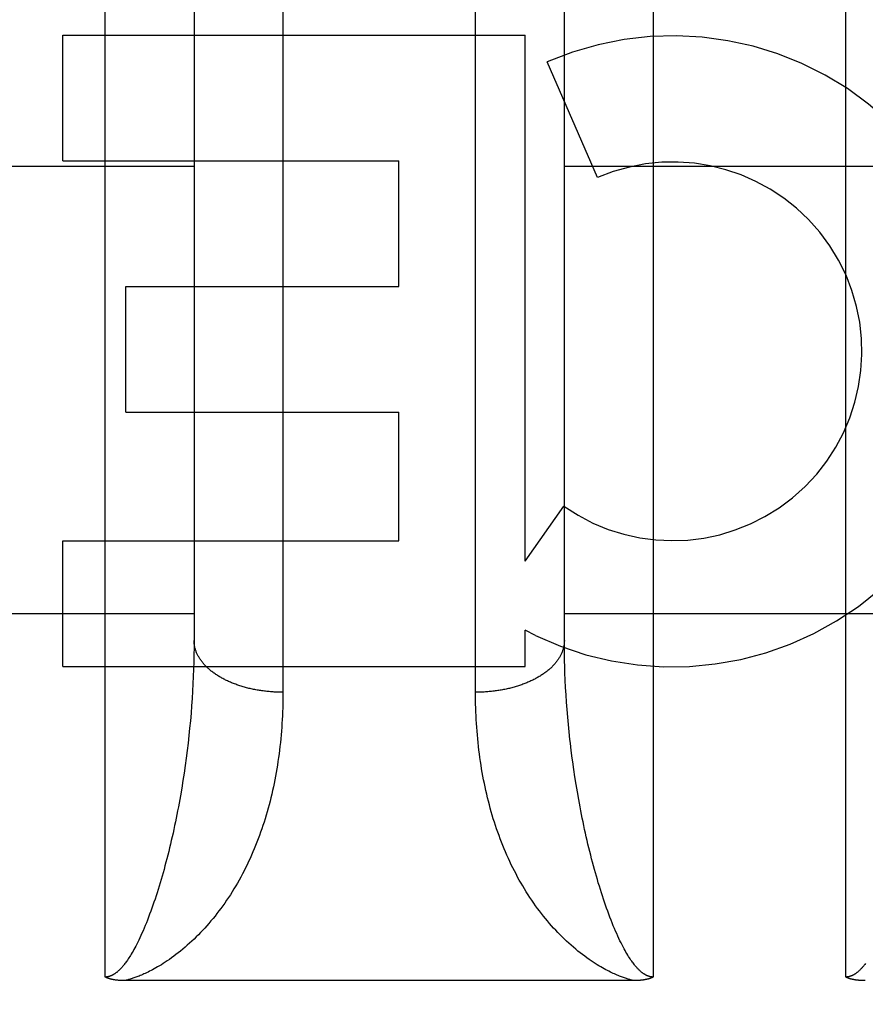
# Model space of a CAD drawing. Header units: inches. Extents: x 0 to 233, y 0 to 151.
# Tile 53 of 85: x 66.506 to 66.792, y 108.637 to 108.97. Entities that reach past the tile are written whole.
import ezdxf

# ---------------------------------------------------------------- set-up
doc = ezdxf.new("R2010")
doc.units = ezdxf.units.IN
doc.header["$LTSCALE"] = 12.8082191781
doc.header["$MEASUREMENT"] = 0
doc.linetypes.add('HIDDEN', pattern=[0.2, 0.1, -0.1])
doc.layers.get('0').update_dxf_attribs({"linetype": 'CONTINUOUS'})
for name, color, linetype in [('02___PRT_ALL_AXES', 7, 'CONTINUOUS'), ('DEFAULT_2', 8, 'HIDDEN'), ('DIMENSIONS', 7, 'CONTINUOUS')]:
    doc.layers.add(name, color=color, linetype=linetype)
doc.styles.get("Standard").update_dxf_attribs({"font": 'arial.ttf'})
doc.dimstyles.new('DIMSTYLE_1', dxfattribs={"dimtxt": 1.0273972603, "dimasz": 1.3698630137, "dimexe": 0.09, "dimexo": 0.07, "dimgap": 0.0375, "dimtad": 0, "dimtih": 1, "dimtoh": 1, "dimzin": 4, "dimdsep": 46, "dimtxsty": 'Standard', "dimblk": '_FILLED', "dimblk1": '_FILLED', "dimblk2": '_FILLED', "dimcen": 0.09, "dimazin": 1, "dimtfac": 1, "dimtofl": 0, "dimtmove": 0, "dimatfit": 3, "dimldrblk": '_FILLED', "dimfxl": 1, "dimtolj": 1, "dimtzin": 4, "dimarcsym": 0})

# ---------------------------------------------------------------- blocks, each defined once
blk = doc.blocks.new('_FILLED')
at = {"color": 0, "linetype": 'ByBlock'}
blk.add_solid([(0, 0), (-1, 0.2), (-1, -0.2)], dxfattribs=at)
blk = doc.blocks.new('*D16')
at = {"layer": 'DIMENSIONS', "color": 2, "linetype": 'Continuous'}
for p, q in [((48.62000739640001, 109.5896634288), (48.62000739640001, 112.5035736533)), ((48.62000739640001, 112.5035736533), (49.8186375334, 112.5035736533)), ((48.48202677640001, 108.4646634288), (49.8528841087, 108.4646634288)), ((48.62000739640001, 108.4646634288), (48.62000739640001, 105.7249374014))]:
    blk.add_line(p, q, dxfattribs=at)
at = {"layer": 'DIMENSIONS', "color": 2, "linetype": 'Continuous', "xscale": 1.3698630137, "yscale": 1.3698630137, "zscale": 1.3698630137}
for p, rotation in [((48.62000739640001, 109.5896634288), 270), ((48.62000739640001, 108.4646634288), 90)]:
    blk.add_blockref('_FILLED', p, dxfattribs=dict(at, rotation=rotation))
at = {"layer": 'DIMENSIONS', "color": 2, "linetype": 'Continuous', "insert": (50.3323361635, 113.0172722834), "char_height": 1.0273972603, "width": 2.7919234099, "attachment_point": 1, "line_spacing_factor": 0.9}
blk.add_mtext('1.13', dxfattribs=at)

msp = doc.modelspace()

# ---------------------------------------------------------------- linework, layer by layer
at = {"layer": '02___PRT_ALL_AXES', "color": 8, "linetype": 'HIDDEN'}
for p, q in [((66.5209265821, 108.9219471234), (66.5209265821, 108.9643851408)), ((66.5209265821, 108.9643851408), (66.6770568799, 108.9643851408)), ((66.6770568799, 108.7867892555), (66.6770568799, 108.9643851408)), ((66.7014390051, 108.9162867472), (66.6845132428, 108.9553943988)), ((66.5209265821, 108.9219471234), (66.6344444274, 108.9219471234)), ((66.6344444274, 108.879509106), (66.6344444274, 108.9219471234)), ((66.5422336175, 108.8370710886), (66.5422336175, 108.879509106)), ((66.5422336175, 108.879509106), (66.6344444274, 108.879509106)), ((66.5422336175, 108.8370710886), (66.6344444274, 108.8370710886)), ((66.6344444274, 108.7936014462), (66.6344444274, 108.8370710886)), ((66.6770568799, 108.7867892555), (66.6900643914, 108.8053450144)), ((66.5209265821, 108.7511634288), (66.5209265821, 108.7936014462)), ((66.5209265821, 108.7936014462), (66.6344444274, 108.7936014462)), ((66.6770568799, 108.7511634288), (66.6770568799, 108.7634424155)), ((66.68056751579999, 108.7616695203), (66.6770568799, 108.7634424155)), ((66.5209265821, 108.7511634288), (66.6770568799, 108.7511634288))]:
    msp.add_line(p, q, dxfattribs=at)
for radius, start, end in [(0.1065278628, 244.2636228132, 113.4027352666), (0.0639146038, 234.8894786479, 113.4026089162)]:
    msp.add_arc((66.726825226, 108.8576299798), radius, start, end, dxfattribs=at)
at = {"layer": 'DEFAULT_2', "color": 8, "linetype": 'HIDDEN'}
for p, q in [((66.5352720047, 108.6463700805), (66.5352720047, 109.4571634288)), ((66.7202720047, 109.4571634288), (66.7202720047, 108.6463700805)), ((66.7852720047, 108.6463700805), (66.7852720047, 109.4571634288)), ((66.5952676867, 109.0876661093), (66.5952720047, 108.7425124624)), ((66.6602771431, 108.7411845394), (66.6602720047, 109.0864009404)), ((66.56526984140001, 109.0672405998), (66.5652720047, 108.7600232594)), ((66.6902720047, 108.7600232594), (66.6902741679, 109.0672405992)), ((66.4402720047, 108.9201634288), (66.5652720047, 108.9201634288)), ((66.6902720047, 108.9201634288), (66.8152720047, 108.9201634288)), ((68.8567720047, 108.8396553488), (36.2527720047, 108.8396553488)), ((66.4402720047, 108.7691634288), (66.5652720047, 108.7691634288)), ((66.6902720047, 108.7691634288), (66.8152720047, 108.7691634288)), ((66.5652720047, 108.7600232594), (66.56526171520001, 108.7576091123)), ((66.6902822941, 108.7576091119), (66.6902720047, 108.7600232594)), ((66.56523082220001, 108.7551830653), (66.5651792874, 108.7527456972)), ((66.56526171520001, 108.7576091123), (66.56523082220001, 108.7551830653)), ((66.6903131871, 108.7551830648), (66.6902822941, 108.7576091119)), ((66.6903647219, 108.7527456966), (66.6903131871, 108.7551830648)), ((66.5651792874, 108.7527456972), (66.5651070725, 108.7502976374)), ((66.5650141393, 108.747839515), (66.5649004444, 108.7453718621)), ((66.5651070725, 108.7502976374), (66.5650141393, 108.747839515)), ((66.6905841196, 108.7466068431), (66.690480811, 108.7490698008)), ((66.5649004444, 108.7453718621), (66.564765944, 108.7428952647)), ((66.69070821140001, 108.7441346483), (66.6905841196, 108.7466068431)), ((66.564765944, 108.7428952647), (66.56461058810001, 108.740410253)), ((66.6908531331, 108.7416537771), (66.69070821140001, 108.7441346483)), ((66.6910189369, 108.7391647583), (66.6908531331, 108.7416537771)), ((66.5644343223, 108.7379173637), (66.5642370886, 108.7354171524)), ((66.56461058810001, 108.740410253), (66.5644343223, 108.7379173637)), ((66.6912056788, 108.7366681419), (66.6910189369, 108.7391647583)), ((66.5642370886, 108.7354171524), (66.5640188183, 108.7329101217)), ((66.6914134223, 108.7341644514), (66.6912056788, 108.7366681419)), ((66.5640188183, 108.7329101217), (66.5637794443, 108.7303968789)), ((66.691642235, 108.7316542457), (66.6914134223, 108.7341644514)), ((66.69189219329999, 108.7291380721), (66.691642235, 108.7316542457)), ((66.5635188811, 108.727877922), (66.5632370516, 108.7253539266)), ((66.5637794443, 108.7303968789), (66.5635188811, 108.727877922)), ((66.6921633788, 108.7266165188), (66.69189219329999, 108.7291380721)), ((66.5632370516, 108.7253539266), (66.5629338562, 108.7228254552)), ((66.5629338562, 108.7228254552), (66.56260920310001, 108.7202932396)), ((66.6929348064, 108.7202932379), (66.6926101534, 108.7228254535)), ((66.56260920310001, 108.7202932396), (66.5622629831, 108.7177579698)), ((66.5618950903, 108.7152204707), (66.56150540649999, 108.7126815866)), ((66.5622629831, 108.7177579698), (66.5618950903, 108.7152204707)), ((66.6938410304, 108.7139511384), (66.6934622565, 108.7164894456)), ((66.56150540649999, 108.7126815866), (66.56109381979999, 108.7101423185)), ((66.6942416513, 108.7114119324), (66.6938410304, 108.7139511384)), ((66.6946642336, 108.7088728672), (66.6942416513, 108.7114119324)), ((66.56109381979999, 108.7101423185), (66.56066021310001, 108.7076037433)), ((66.6951088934, 108.706335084), (66.6946642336, 108.7088728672)), ((66.695575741, 108.7037998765), (66.6951088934, 108.706335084)), ((66.71389335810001, 108.6451609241), (66.54186715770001, 108.6451600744))]:
    msp.add_line(p, q, dxfattribs=at)
for points in [[(66.5952720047, 108.7425124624), (66.5948512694, 108.7425141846), (66.594430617, 108.7425193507), (66.59401013, 108.7425279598), (66.5935898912, 108.7425400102), (66.5931699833, 108.7425554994), (66.59275048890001, 108.7425744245), (66.5923314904, 108.7425967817), (66.5919130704, 108.7426225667), (66.591495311, 108.7426517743), (66.5910782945, 108.7426843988), (66.5906621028, 108.7427204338), (66.590246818, 108.7427598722), (66.5898325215, 108.7428027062), (66.589419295, 108.7428489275), (66.58900721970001, 108.7428985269), (66.5885963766, 108.7429514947), (66.5881868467, 108.7430078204), (66.5877787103, 108.743067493), (66.5873720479, 108.7431305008), (66.5869669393, 108.7431968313), (66.5865634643, 108.7432664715), (66.58616170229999, 108.7433394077), (66.5857617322, 108.7434156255), (66.5853636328, 108.7434951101), (66.5849674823, 108.7435778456), (66.5845733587, 108.7436638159), (66.58418133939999, 108.743753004), (66.5837915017, 108.7438453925), (66.5834039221, 108.7439409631), (66.583018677, 108.744039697), (66.582635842, 108.7441415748), (66.5822554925, 108.7442465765), (66.5818777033, 108.7443546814), (66.5815025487, 108.7444658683), (66.5811301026, 108.7445801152), (66.580760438, 108.7446973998), (66.5803936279, 108.7448176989), (66.5800297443, 108.7449409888), (66.5796688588, 108.7450672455), (66.5793110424, 108.7451964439), (66.5789563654, 108.7453285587), (66.5786048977, 108.7454635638), (66.5782567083, 108.7456014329), (66.5779118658, 108.7457421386), (66.5775704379, 108.7458856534), (66.57723249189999, 108.746031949), (66.5768980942, 108.7461809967), (66.5765673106, 108.7463327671), (66.5762402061, 108.7464872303), (66.5759168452, 108.746644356), (66.5755972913, 108.7468041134), (66.5752816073, 108.7469664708), (66.5749698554, 108.7471313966), (66.5746620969, 108.747298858), (66.5743583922, 108.7474688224), (66.5740588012, 108.7476412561), (66.5737633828, 108.7478161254), (66.573472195, 108.7479933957), (66.5731852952, 108.7481730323), (66.5729027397, 108.7483549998), (66.5726245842, 108.7485392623), (66.5723508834, 108.7487257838), (66.5720816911, 108.7489145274), (66.5718170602, 108.7491054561), (66.5715570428, 108.7492985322), (66.5713016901, 108.7494937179), (66.57105105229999, 108.7496909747), (66.5708051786, 108.7498902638), (66.5705641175, 108.7500915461), (66.5703279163, 108.7502947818), (66.5700966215, 108.7504999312), (66.5698702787, 108.7507069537), (66.5696489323, 108.7509158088), (66.5694326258, 108.7511264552), (66.5692214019, 108.7513388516), (66.569015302, 108.7515529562), (66.5688143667, 108.7517687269), (66.5686186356, 108.7519861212), (66.5684281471, 108.7522050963), (66.5682429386, 108.7524256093), (66.5680630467, 108.7526476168), (66.5678885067, 108.7528710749), (66.5677193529, 108.7530959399), (66.5675556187, 108.7533221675), (66.5673973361, 108.7535497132), (66.5672445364, 108.7537785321), (66.5670972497, 108.7540085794), (66.5669555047, 108.7542398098), (66.5668193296, 108.7544721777), (66.566688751, 108.7547056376), (66.5665637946, 108.7549401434), (66.566444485, 108.755175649), (66.5663308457, 108.7554121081), (66.566222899, 108.7556494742), (66.56612066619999, 108.7558877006), (66.5660241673, 108.7561267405), (66.5659334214, 108.7563665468), (66.5658484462, 108.7566070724), (66.5657692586, 108.7568482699), (66.5656958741, 108.7570900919), (66.5656283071, 108.7573324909), (66.5655665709, 108.7575754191), (66.5655106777, 108.7578188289), (66.5654606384, 108.7580626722), (66.5654164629, 108.7583069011), (66.56537815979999, 108.7585514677), (66.5653457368, 108.7587963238), (66.56531920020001, 108.7590414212), (66.5652985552, 108.7592867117), (66.5652838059, 108.7595321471), (66.56527495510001, 108.7597776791), (66.5652720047, 108.7600232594)], [(66.6902720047, 108.7600232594), (66.6902690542, 108.7597776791), (66.6902602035, 108.7595321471), (66.6902454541, 108.7592867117), (66.6902248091, 108.7590414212), (66.6901982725, 108.7587963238), (66.6901658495, 108.7585514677), (66.6901275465, 108.7583069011), (66.690083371, 108.7580626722), (66.69003333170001, 108.7578188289), (66.6899774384, 108.7575754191), (66.6899157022, 108.7573324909), (66.68984813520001, 108.7570900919), (66.6897747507, 108.7568482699), (66.6896955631, 108.7566070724), (66.6896105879, 108.7563665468), (66.689519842, 108.7561267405), (66.68942334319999, 108.7558877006), (66.6893211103, 108.7556494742), (66.6892131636, 108.7554121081), (66.6890995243, 108.755175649), (66.68898021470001, 108.7549401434), (66.6888552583, 108.7547056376), (66.6887246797, 108.7544721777), (66.6885885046, 108.7542398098), (66.6884467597, 108.7540085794), (66.6882994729, 108.7537785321), (66.6881466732, 108.7535497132), (66.6879883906, 108.7533221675), (66.6878246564, 108.7530959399), (66.68765550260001, 108.7528710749), (66.6874809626, 108.7526476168), (66.6873010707, 108.7524256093), (66.68711586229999, 108.7522050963), (66.68692537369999, 108.7519861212), (66.6867296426, 108.7517687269), (66.6865287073, 108.7515529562), (66.6863226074, 108.7513388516), (66.6861113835, 108.7511264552), (66.6858950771, 108.7509158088), (66.6856737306, 108.7507069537), (66.6854473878, 108.7504999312), (66.68521609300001, 108.7502947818), (66.6849798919, 108.7500915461), (66.6847388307, 108.7498902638), (66.6844929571, 108.7496909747), (66.6842423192, 108.7494937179), (66.6839869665, 108.7492985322), (66.68372694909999, 108.7491054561), (66.6834623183, 108.7489145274), (66.6831931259, 108.7487257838), (66.6829194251, 108.7485392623), (66.6826412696, 108.7483549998), (66.6823587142, 108.7481730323), (66.6820718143, 108.7479933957), (66.6817806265, 108.7478161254), (66.6814852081, 108.7476412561), (66.6811856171, 108.7474688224), (66.6808819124, 108.747298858), (66.6805741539, 108.7471313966), (66.680262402, 108.7469664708), (66.6799467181, 108.7468041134), (66.6796271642, 108.746644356), (66.6793038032, 108.7464872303), (66.6789766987, 108.7463327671), (66.6786459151, 108.7461809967), (66.6783115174, 108.746031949), (66.6779735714, 108.7458856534), (66.6776321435, 108.7457421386), (66.677287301, 108.7456014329), (66.67693911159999, 108.7454635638), (66.6765876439, 108.7453285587), (66.676232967, 108.7451964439), (66.6758751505, 108.7450672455), (66.675514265, 108.7449409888), (66.6751503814, 108.7448176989), (66.6747835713, 108.7446973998), (66.6744139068, 108.7445801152), (66.67404146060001, 108.7444658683), (66.673666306, 108.7443546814), (66.6732885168, 108.7442465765), (66.6729081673, 108.7441415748), (66.6725253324, 108.744039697), (66.6721400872, 108.7439409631), (66.6717525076, 108.7438453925), (66.67136266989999, 108.743753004), (66.6709706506, 108.7436638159), (66.670576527, 108.7435778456), (66.6701803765, 108.7434951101), (66.6697822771, 108.7434156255), (66.66938230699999, 108.7433394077), (66.668980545, 108.7432664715), (66.66857707, 108.7431968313), (66.6681719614, 108.7431305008), (66.667765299, 108.743067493), (66.6673571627, 108.7430078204), (66.6669476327, 108.7429514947), (66.6665367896, 108.7428985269), (66.6661247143, 108.7428489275), (66.6657114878, 108.7428027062), (66.6652971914, 108.7427598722), (66.6648819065, 108.7427204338), (66.6644657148, 108.7426843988), (66.6640486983, 108.7426517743), (66.6636309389, 108.7426225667), (66.6632125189, 108.7425967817), (66.6627935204, 108.7425744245), (66.66237402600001, 108.7425554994), (66.6619541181, 108.7425400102), (66.66153387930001, 108.7425279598), (66.6611133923, 108.7425193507), (66.6606927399, 108.7425141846), (66.6602720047, 108.7425124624)], [(66.690480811, 108.7490698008), (66.6903982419, 108.7515229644), (66.6903647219, 108.7527456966)], [(66.5952720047, 108.7425124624), (66.59526686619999, 108.7411845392), (66.59525142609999, 108.7398596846), (66.5952256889, 108.7385379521), (66.5951896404, 108.7372195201), (66.5951432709, 108.7359045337), (66.59508657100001, 108.7345931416), (66.595019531, 108.7332854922), (66.5949421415, 108.7319817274), (66.5948543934, 108.7306819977), (66.5947562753, 108.7293864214), (66.59464777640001, 108.728095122), (66.5945288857, 108.7268082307), (66.594399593, 108.7255258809), (66.594259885, 108.7242481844), (66.5941097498, 108.7229752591), (66.5939491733, 108.7217072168), (66.5937781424, 108.7204441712), (66.593596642, 108.719186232), (66.5934046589, 108.7179335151), (66.5932021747, 108.7166861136), (66.5929891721, 108.7154441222), (66.59276563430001, 108.7142076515), (66.592531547, 108.7129768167), (66.59228688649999, 108.7117516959), (66.5920316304, 108.7105323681), (66.59176576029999, 108.7093189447), (66.5914892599, 108.7081115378), (66.5912021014, 108.7069102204), (66.590904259, 108.7057150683), (66.5905957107, 108.7045261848), (66.59027643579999, 108.7033436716), (66.5899464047, 108.7021676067), (66.5896055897, 108.7009980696), (66.5892539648, 108.6998351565), (66.588891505, 108.6986789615), (66.58851817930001, 108.6975295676), (66.5881339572, 108.6963870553), (66.5877388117, 108.6952515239), (66.5873327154, 108.6941230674), (66.5869156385, 108.6930017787), (66.586487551, 108.6918877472), (66.5860484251, 108.6907810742), (66.5855982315, 108.6896818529), (66.5851369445, 108.6885901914), (66.5846645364, 108.6875061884), (66.58418098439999, 108.6864299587), (66.5836862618, 108.6853616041), (66.5831803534, 108.6843012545), (66.5826632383, 108.683249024), (66.5821349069, 108.6822050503), (66.581595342, 108.6811694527), (66.5810445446, 108.6801423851), (66.5804824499, 108.6791238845), (66.5799092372, 108.6781144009), (66.5793248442, 108.6771139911), (66.5787299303, 108.6761238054), (66.5781247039, 108.6751443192), (66.5775104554, 108.6741774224), (66.57688851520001, 108.6732251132), (66.576258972, 108.6722871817), (66.57562235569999, 108.6713641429), (66.5749786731, 108.6704557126), (66.574328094, 108.6695618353), (66.5736706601, 108.6686823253), (66.5730064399, 108.6678170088), (66.572335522, 108.6669657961), (66.5716579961, 108.6661285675), (66.57097392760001, 108.6653052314), (66.57028340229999, 108.6644956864), (66.5695864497, 108.6636998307), (66.5688831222, 108.6629175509), (66.5681734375, 108.6621487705), (66.56745739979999, 108.6613933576), (66.5667351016, 108.6606513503), (66.5660066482, 108.659922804), (66.5652720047, 108.6592074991)], [(66.6902720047, 108.6592074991), (66.6895373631, 108.659922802), (66.68880891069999, 108.6606513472), (66.6880866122, 108.6613933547), (66.6873705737, 108.6621487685), (66.68666088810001, 108.6629175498), (66.68595756, 108.6636998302), (66.68526060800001, 108.6644956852), (66.6845700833, 108.6653052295), (66.6838860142, 108.6661285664), (66.6832084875, 108.6669657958), (66.68253756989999, 108.6678170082), (66.68187335, 108.6686823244), (66.6812159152, 108.6695618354), (66.6805653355, 108.6704557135), (66.6799216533, 108.6713641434), (66.6792850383, 108.6722871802), (66.6786554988, 108.673225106), (66.6780335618, 108.6741774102), (66.6774193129, 108.6751443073), (66.6768140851, 108.6761237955), (66.6762191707, 108.6771139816), (66.6756347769, 108.6781143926), (66.6750615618, 108.6791238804), (66.6744994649, 108.6801423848), (66.67394866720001, 108.6811694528), (66.6734091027, 108.6822050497), (66.6728807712, 108.6832490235), (66.6723636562, 108.6843012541), (66.6718577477, 108.6853616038), (66.671363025, 108.6864299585), (66.670879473, 108.6875061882), (66.6704070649, 108.6885901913), (66.6699457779, 108.6896818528), (66.6694955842, 108.6907810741), (66.6690564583, 108.6918877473), (66.6686283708, 108.6930017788), (66.6682112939, 108.6941230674), (66.6678051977, 108.6952515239), (66.6674100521, 108.6963870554), (66.6670258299, 108.6975295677), (66.6666525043, 108.6986789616), (66.6662900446, 108.6998351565), (66.6659384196, 108.7009980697), (66.6655976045, 108.7021676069), (66.6652675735, 108.7033436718), (66.6649482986, 108.7045261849), (66.6646397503, 108.7057150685), (66.6643419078, 108.7069102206), (66.6640547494, 108.708111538), (66.66377824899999, 108.7093189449), (66.66351237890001, 108.7105323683), (66.6632571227, 108.7117516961), (66.6630124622, 108.712976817), (66.662778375, 108.7142076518), (66.6625548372, 108.7154441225), (66.6623418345, 108.7166861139), (66.6621393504, 108.7179335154), (66.6619473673, 108.7191862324), (66.6617658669, 108.7204441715), (66.661594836, 108.7217072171), (66.6614342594, 108.7229752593), (66.6612841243, 108.7242481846), (66.6611444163, 108.7255258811), (66.6610151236, 108.7268082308), (66.6608962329, 108.7280951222), (66.6607877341, 108.7293864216), (66.6606896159, 108.7306819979), (66.6606018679, 108.7319817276), (66.6605244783, 108.7332854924), (66.6604574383, 108.7345931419), (66.6604007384, 108.7359045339), (66.66035436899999, 108.7372195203), (66.6603183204, 108.7385379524), (66.6602925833, 108.7398596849), (66.6602771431, 108.7411845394)], [(66.6926101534, 108.7228254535), (66.6923069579, 108.7253539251), (66.6921633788, 108.7266165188)], [(66.6934622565, 108.7164894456), (66.693105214, 108.7190259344), (66.6929348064, 108.7202932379)], [(66.56066021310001, 108.7076037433), (66.5602044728, 108.7050670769), (66.55996826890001, 108.7037998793), (66.55972649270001, 108.7025336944), (66.5594791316, 108.7012687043), (66.5592261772, 108.7000051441), (66.55896762, 108.6987432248), (66.55870345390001, 108.6974832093), (66.55843367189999, 108.6962253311), (66.5581582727, 108.6949698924), (66.55787722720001, 108.6937170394), (66.557590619, 108.6924674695), (66.5572984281, 108.6912213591), (66.5570009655, 108.6899803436), (66.5566983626, 108.6887451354), (66.556391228, 108.6875184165), (66.55608026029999, 108.6863029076), (66.5557654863, 108.6850986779), (66.5554471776, 108.6839066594), (66.5551253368, 108.6827268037), (66.5548000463, 108.6815593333), (66.5544713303, 108.6804043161), (66.5541392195, 108.6792618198), (66.5538037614, 108.6781320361), (66.5534649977, 108.6770150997), (66.5531229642, 108.6759111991), (66.5527777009, 108.6748204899), (66.5524292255, 108.6737431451), (66.5520775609, 108.6726792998), (66.5517227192, 108.6716291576), (66.5513647, 108.6705928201), (66.5510035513, 108.6695706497), (66.55063928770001, 108.6685631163), (66.5502720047, 108.6675698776)], [(66.7052720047, 108.6675698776), (66.7049047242, 108.6685631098), (66.704540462, 108.6695706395), (66.7041793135, 108.67059281), (66.7038212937, 108.6716291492), (66.7034664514, 108.6726792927), (66.70311478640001, 108.6737431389), (66.70276631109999, 108.6748204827), (66.7024210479, 108.6759111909), (66.7020790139, 108.6770150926), (66.7017402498, 108.6781320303), (66.7014047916, 108.6792618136), (66.7010726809, 108.6804043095), (66.70074396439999, 108.681559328), (66.70041867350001, 108.6827267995), (66.7000968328, 108.6839066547), (66.6997785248, 108.6850986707), (66.6994637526, 108.6863028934), (66.6991527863, 108.687518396), (66.6988456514, 108.6887451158), (66.6985430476, 108.689980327), (66.69824558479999, 108.6912213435), (66.6979533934, 108.6924674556), (66.6976667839, 108.6937170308), (66.6973857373, 108.6949698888), (66.697110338, 108.6962253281), (66.6968405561, 108.6974832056), (66.69657639, 108.6987432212), (66.69631783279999, 108.7000051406), (66.69606487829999, 108.7012687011), (66.6958175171, 108.7025336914), (66.695575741, 108.7037998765)], [(66.5502720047, 108.6675698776), (66.5499001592, 108.6665876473), (66.5495274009, 108.6656269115), (66.549153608, 108.664686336), (66.5487796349, 108.6637682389), (66.5484056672, 108.6628729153), (66.5480336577, 108.6620045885), (66.5476653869, 108.6611668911), (66.5473017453, 108.6603608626), (66.5469440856, 108.6595886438), (66.5465928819, 108.6588500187), (66.54624890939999, 108.6581455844), (66.5459126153, 108.6574749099), (66.5455846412, 108.6568381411), (66.5452651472, 108.6562342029), (66.5449544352, 108.6556625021), (66.54465266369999, 108.6551219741), (66.5443600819, 108.6546119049), (66.5440766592, 108.654130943), (66.5438025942, 108.653678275), (66.5435373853, 108.6532519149), (66.5432806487, 108.6528501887), (66.5430321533, 108.6524717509), (66.5427915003, 108.6521150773), (66.5425587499, 108.6517793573), (66.5423339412, 108.6514638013), (66.54211669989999, 108.6511670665), (66.54190684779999, 108.6508881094), (66.5417037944, 108.6506254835), (66.5415069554, 108.6503777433), (66.5413160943, 108.6501440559), (66.5411307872, 108.6499233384), (66.5409509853, 108.649715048), (66.54077655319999, 108.6495185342), (66.5406073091, 108.6493331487), (66.5404431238, 108.6491582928), (66.5402836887, 108.6489932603), (66.5401287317, 108.6488373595), (66.5399779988, 108.6486900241), (66.5398311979, 108.6485506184), (66.5396881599, 108.6484187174), (66.53954867, 108.648293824), (66.5394125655, 108.6481755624), (66.53927963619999, 108.6480634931), (66.5391498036, 108.647957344), (66.5390229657, 108.6478568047), (66.5388989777, 108.647761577), (66.5387777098, 108.6476713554), (66.5386590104, 108.6475858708), (66.53854264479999, 108.6475047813), (66.5384287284, 108.6474280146), (66.5383172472, 108.6473554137), (66.5382083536, 108.6472869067), (66.5381022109, 108.6472224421), (66.5379987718, 108.6471618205), (66.5378980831, 108.6471049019), (66.5378000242, 108.6470514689), (66.53770451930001, 108.6470013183), (66.5376114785, 108.6469542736), (66.53752079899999, 108.6469101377), (66.53743244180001, 108.6468687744), (66.5373463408, 108.6468300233), (66.5372624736, 108.6467937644), (66.537180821, 108.6467598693), (66.5371013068, 108.6467282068), (66.5370238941, 108.6466986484), (66.536948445, 108.6466710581), (66.536874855, 108.6466452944), (66.5368029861, 108.6466212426), (66.536732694, 108.646598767), (66.5366638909, 108.6465777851), (66.5365964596, 108.6465581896), (66.53653034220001, 108.6465399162), (66.5364654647, 108.646522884), (66.5364017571, 108.6465070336), (66.5363391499, 108.6464922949), (66.5362775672, 108.6464786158), (66.5362169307, 108.6464659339), (66.5361571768, 108.6464542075), (66.536098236, 108.6464433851), (66.5360400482, 108.6464334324), (66.5359825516, 108.6464243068), (66.5359256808, 108.6464159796), (66.5358693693, 108.6464084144), (66.5358135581, 108.6464015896), (66.5357581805, 108.6463954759), (66.5357031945, 108.6463900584), (66.5356485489, 108.6463853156), (66.535594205, 108.6463812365), (66.535540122, 108.6463778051), (66.5354862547, 108.6463750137), (66.5354325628, 108.64637285), (66.5353789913, 108.6463713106), (66.5353254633, 108.6463703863), (66.5352720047, 108.6463700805)], [(66.7202720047, 108.6463700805), (66.7202181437, 108.6463703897), (66.72016414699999, 108.6463713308), (66.7201100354, 108.6463728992), (66.7200557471, 108.6463751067), (66.7200012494, 108.6463779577), (66.7199464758, 108.6463814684), (66.7198913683, 108.6463856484), (66.7198358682, 108.6463905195), (66.7197799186, 108.6463960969), (66.7197234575, 108.6464024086), (66.71966642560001, 108.6464094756), (66.7196087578, 108.646417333), (66.7195503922, 108.6464260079), (66.7194912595, 108.6464355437), (66.7194312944, 108.6464459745), (66.7193704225, 108.6464573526), (66.71930857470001, 108.6464697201), (66.7192456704, 108.6464831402), (66.71918163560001, 108.6464976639), (66.7191163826, 108.6465133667), (66.7190498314, 108.6465303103), (66.71898188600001, 108.646548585), (66.7189124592, 108.6465682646), (66.7188414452, 108.646589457), (66.7187687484, 108.6466122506), (66.71869425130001, 108.646636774), (66.7186178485, 108.6466631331), (66.7185394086, 108.6466914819), (66.7184588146, 108.646721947), (66.7183759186, 108.646754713), (66.71829059, 108.6467899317), (66.7182026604, 108.6468278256), (66.7181119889, 108.646868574), (66.7180183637, 108.646912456), (66.71792153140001, 108.6469597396), (66.7178214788, 108.6470106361), (66.7177179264, 108.6470654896), (66.7176114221, 108.6471241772), (66.7175023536, 108.6471866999), (66.7173909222, 108.6472530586), (66.7172775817, 108.6473231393), (66.71716196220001, 108.6473973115), (66.7170438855, 108.6474758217), (66.7169232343, 108.6475589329), (66.7167998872, 108.6476468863), (66.7166736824, 108.6477400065), (66.7165444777, 108.6478385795), (66.7164120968, 108.6479429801), (66.71627638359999, 108.6480535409), (66.7161371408, 108.6481706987), (66.7159941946, 108.6482948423), (66.7158473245, 108.6484264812), (66.71569633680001, 108.6485660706), (66.7155409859, 108.6487142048), (66.715381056, 108.6488714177), (66.7152162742, 108.6490384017), (66.7150464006, 108.6492157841), (66.7148711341, 108.6494043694), (66.714690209, 108.6496048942), (66.714503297, 108.6498182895), (66.7143101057, 108.6500454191), (66.7141102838, 108.6502873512), (66.7139035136, 108.650545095), (66.7136894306, 108.650819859), (66.7134676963, 108.6511128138), (66.7132379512, 108.6514252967), (66.7129998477, 108.6517586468), (66.7127530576, 108.6521142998), (66.7124972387, 108.6524937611), (66.7122321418, 108.6528984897), (66.711957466, 108.653330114), (66.7116730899, 108.6537900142), (66.7113787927, 108.6542798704), (66.7110746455, 108.6548008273), (66.7107605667, 108.6553544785), (66.7104368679, 108.6559415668), (66.7101036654, 108.656563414), (66.7097615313, 108.6572202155), (66.7094108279, 108.6579128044), (66.70905234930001, 108.6586407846), (66.708686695, 108.6594043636), (66.7083148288, 108.6602025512), (66.7079373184, 108.6610353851), (66.7075559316, 108.6618997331), (66.7071718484, 108.662793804), (66.7067872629, 108.6637127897), (66.7064046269, 108.6646509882), (66.70602407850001, 108.6656078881), (66.705646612, 108.6665803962), (66.7052720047, 108.6675698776)], [(66.5652720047, 108.6592074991), (66.564517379, 108.6584925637), (66.5637568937, 108.6577920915), (66.5629895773, 108.6571049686), (66.5622183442, 108.6564337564), (66.5614446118, 108.6557796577), (66.5606719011, 108.6551451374), (66.5599028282, 108.6545320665), (66.5591415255, 108.653942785), (66.5583930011, 108.6533804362), (66.5576572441, 108.6528438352), (66.5569352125, 108.6523327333), (66.5562290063, 108.6518474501), (66.5555410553, 108.6513886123), (66.5548713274, 108.6509549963), (66.55422041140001, 108.6505459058), (66.55358887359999, 108.6501605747), (66.5529774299, 108.6497983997), (66.55238621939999, 108.649458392), (66.5518159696, 108.6491399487), (66.5512656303, 108.648841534), (66.55073491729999, 108.6485620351), (66.5502222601, 108.6482998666), (66.5497255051, 108.6480531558), (66.5492461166, 108.6478219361), (66.5487854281, 108.6476061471), (66.5483416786, 108.6474043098), (66.5479140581, 108.6472153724), (66.5475010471, 108.6470381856), (66.5471009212, 108.6468714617), (66.5467134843, 108.6467147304), (66.5463379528, 108.6465672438), (66.54597436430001, 108.646428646), (66.5456227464, 108.6462985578), (66.545282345, 108.6461763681), (66.5449526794, 108.6460615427), (66.544632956, 108.6459535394), (66.5443223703, 108.6458517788), (66.5440204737, 108.6457558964), (66.5437266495, 108.6456654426), (66.5434405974, 108.645580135), (66.5431619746, 108.6454996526), (66.5428902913, 108.6454236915), (66.5426248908, 108.6453518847), (66.5423659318, 108.6452841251), (66.5421133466, 108.6452201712), (66.54186715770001, 108.6451600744)], [(66.71367685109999, 108.6451600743), (66.7134306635, 108.6452201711), (66.7131780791, 108.645284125), (66.7129191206, 108.6453518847), (66.7126537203, 108.6454236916), (66.7123820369, 108.6454996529), (66.712103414, 108.6455801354), (66.711817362, 108.6456654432), (66.71152353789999, 108.645755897), (66.7112216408, 108.6458517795), (66.7109110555, 108.64595354), (66.7105913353, 108.646061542), (66.7102616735, 108.6461763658), (66.7099212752, 108.646298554), (66.70956965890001, 108.6464286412), (66.7092060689, 108.6465672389), (66.7088305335, 108.6467147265), (66.7084430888, 108.6468714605), (66.708042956, 108.647038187), (66.70762994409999, 108.6472153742), (66.7072023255, 108.6474043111), (66.7067585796, 108.6476061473), (66.706297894, 108.6478219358), (66.7058185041, 108.648053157), (66.70532174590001, 108.6482998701), (66.7048090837, 108.648562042), (66.7042783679, 108.6488415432), (66.7037280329, 108.6491399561), (66.7031577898, 108.6494583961), (66.7025665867, 108.6497983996), (66.7019551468, 108.6501605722), (66.7013235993, 108.650545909), (66.7006726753, 108.6509550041), (66.7000029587, 108.651388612), (66.699315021, 108.6518474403), (66.69860881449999, 108.6523327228), (66.69788678, 108.6528438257), (66.6971510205, 108.6533804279), (66.6964025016, 108.6539427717), (66.69564123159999, 108.6545320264), (66.6948721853, 108.6551450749), (66.694099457, 108.6557796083), (66.6933256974, 108.6564337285), (66.6925544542, 108.6571049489), (66.6917871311, 108.6577920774), (66.6910266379, 108.6584925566), (66.6902720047, 108.6592074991)], [(66.79190684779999, 108.6508881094), (66.7917037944, 108.6506254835), (66.7915069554, 108.6503777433), (66.7913160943, 108.6501440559), (66.7911307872, 108.6499233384), (66.7909509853, 108.649715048), (66.79077655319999, 108.6495185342), (66.7906073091, 108.6493331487), (66.7904431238, 108.6491582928), (66.7902836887, 108.6489932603), (66.7901287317, 108.6488373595), (66.7899779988, 108.6486900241), (66.7898311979, 108.6485506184), (66.7896881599, 108.6484187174), (66.78954867, 108.648293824), (66.7894125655, 108.6481755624), (66.78927963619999, 108.6480634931), (66.7891498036, 108.647957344), (66.7890229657, 108.6478568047), (66.7888989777, 108.647761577), (66.7887777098, 108.6476713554), (66.7886590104, 108.6475858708), (66.78854264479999, 108.6475047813), (66.7884287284, 108.6474280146), (66.7883172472, 108.6473554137), (66.7882083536, 108.6472869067), (66.7881022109, 108.6472224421), (66.7879987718, 108.6471618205), (66.7878980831, 108.6471049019), (66.7878000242, 108.6470514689), (66.78770451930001, 108.6470013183), (66.7876114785, 108.6469542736), (66.78752079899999, 108.6469101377), (66.78743244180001, 108.6468687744), (66.7873463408, 108.6468300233), (66.7872624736, 108.6467937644), (66.787180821, 108.6467598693), (66.7871013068, 108.6467282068), (66.7870238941, 108.6466986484), (66.786948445, 108.6466710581), (66.786874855, 108.6466452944), (66.7868029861, 108.6466212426), (66.786732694, 108.646598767), (66.7866638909, 108.6465777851), (66.7865964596, 108.6465581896), (66.78653034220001, 108.6465399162), (66.7864654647, 108.646522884), (66.7864017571, 108.6465070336), (66.7863391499, 108.6464922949), (66.7862775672, 108.6464786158), (66.7862169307, 108.6464659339), (66.7861571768, 108.6464542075), (66.786098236, 108.6464433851), (66.7860400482, 108.6464334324), (66.7859825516, 108.6464243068), (66.7859256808, 108.6464159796), (66.7858693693, 108.6464084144), (66.7858135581, 108.6464015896), (66.7857581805, 108.6463954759), (66.7857031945, 108.6463900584), (66.7856485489, 108.6463853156), (66.785594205, 108.6463812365), (66.785540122, 108.6463778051), (66.7854862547, 108.6463750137), (66.7854325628, 108.64637285), (66.7853789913, 108.6463713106), (66.7853254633, 108.6463703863), (66.7852720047, 108.6463700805)], [(66.54186715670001, 108.6451600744), (66.5416507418, 108.6451609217), (66.5414383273, 108.6451633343), (66.5412299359, 108.6451673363), (66.5410255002, 108.6451728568), (66.5408249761, 108.645179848), (66.5406283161, 108.6451882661), (66.5404355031, 108.6451980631), (66.54024640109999, 108.6452092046), (66.5400608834, 108.6452216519), (66.53987890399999, 108.6452353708), (66.5397003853, 108.6452503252), (66.5395252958, 108.6452664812), (66.5393535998, 108.6452838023), (66.5391852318, 108.6453022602), (66.5390201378, 108.6453218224), (66.5388582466, 108.6453424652), (66.5386994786, 108.6453641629), (66.5385438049, 108.6453868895), (66.5383911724, 108.6454106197), (66.5382415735, 108.6454353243), (66.53809500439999, 108.6454609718), (66.5379514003, 108.6454875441), (66.5378107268, 108.645515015), (66.5376728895, 108.6455433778), (66.53753779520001, 108.6455726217), (66.53740540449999, 108.6456027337), (66.5372756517, 108.645633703), (66.53714852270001, 108.645665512), (66.5370240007, 108.645698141), (66.5369020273, 108.6457315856), (66.5367825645, 108.6457658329), (66.536665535, 108.64580089), (66.5365508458, 108.6458367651), (66.5364385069, 108.6458734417), (66.53632848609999, 108.6459109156), (66.5362208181, 108.6459491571), (66.5361155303, 108.6459881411), (66.5360126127, 108.6460278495), (66.5359120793, 108.646068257), (66.5358138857, 108.646109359), (66.53571800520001, 108.6461511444), (66.535624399, 108.6461936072), (66.5355330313, 108.6462367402), (66.5354438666, 108.6462805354), (66.53535685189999, 108.6463249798), (66.5352720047, 108.6463700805)], [(66.7202720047, 108.6463700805), (66.72018497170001, 108.6463238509), (66.7200960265, 108.6462784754), (66.720005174, 108.6462339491), (66.7199123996, 108.6461902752), (66.7198176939, 108.6461474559), (66.7197210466, 108.6461054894), (66.7196224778, 108.6460643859), (66.7195218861, 108.6460241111), (66.71941921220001, 108.6459846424), (66.719314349, 108.6459459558), (66.7192071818, 108.6459080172), (66.7190976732, 108.6458708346), (66.7189857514, 108.6458343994), (66.7188714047, 108.6457987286), (66.7187546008, 108.6457638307), (66.7186353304, 108.6457297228), (66.7185135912, 108.6456964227), (66.7183893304, 108.6456639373), (66.7182625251, 108.6456322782), (66.7181330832, 108.6456014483), (66.7180009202, 108.645571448), (66.7178659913, 108.6455422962), (66.7177282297, 108.6455140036), (66.7175876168, 108.6454865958), (66.71744412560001, 108.6454600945), (66.71729771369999, 108.645434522), (66.7171483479, 108.6454099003), (66.7169959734, 108.6453862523), (66.716840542, 108.6453635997), (66.7166820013, 108.6453419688), (66.7165203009, 108.6453213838), (66.7163553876, 108.6453018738), (66.71618720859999, 108.6452834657), (66.7160157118, 108.6452661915), (66.7158408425, 108.6452500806), (66.7156625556, 108.6452351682), (66.7154808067, 108.645221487), (66.7152955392, 108.6452090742), (66.7151067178, 108.6451979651), (66.71491423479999, 108.6451881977), (66.714718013, 108.6451798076), (66.7145179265, 108.6451728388), (66.71431385, 108.6451673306), (66.7141057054, 108.6451633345), (66.71389335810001, 108.6451609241)], [(66.79186715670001, 108.6451600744), (66.7916509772, 108.6451609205), (66.791438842, 108.6451633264), (66.7912307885, 108.6451673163), (66.7910267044, 108.6451728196), (66.7908265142, 108.645179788), (66.7906301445, 108.6451881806), (66.7904375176, 108.6451979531), (66.7902485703, 108.645209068), (66.7900632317, 108.6452214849), (66.7898814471, 108.6452351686), (66.7897031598, 108.645250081), (66.789528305, 108.6452661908), (66.7893568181, 108.6452834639), (66.7891886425, 108.6453018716), (66.789023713, 108.6453213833), (66.78886199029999, 108.6453419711), (66.7887034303, 108.6453636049), (66.7885479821, 108.6453862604), (66.7883956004, 108.64540991), (66.78824622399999, 108.6454345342), (66.7880997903, 108.6454601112), (66.7879562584, 108.6454866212), (66.7878155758, 108.6455140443), (66.78767771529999, 108.64554236), (66.787542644, 108.6455715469), (66.7874103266, 108.6456015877), (66.7872807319, 108.6456324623), (66.78715381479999, 108.6456641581), (66.7870295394, 108.6456966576), (66.7869078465, 108.6457299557), (66.7867886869, 108.6457640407), (66.7866719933, 108.6457989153), (66.78655770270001, 108.6458345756), (66.7864457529, 108.6458710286), (66.7863360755, 108.645908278), (66.7862286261, 108.6459463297), (66.7861233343, 108.6459851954), (66.7860202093, 108.6460248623), (66.7859192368, 108.6460653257), (66.7858204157, 108.6461065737), (66.78572374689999, 108.6461485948), (66.7856292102, 108.6461913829), (66.7855367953, 108.6462349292), (66.7854464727, 108.6462792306), (66.785358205, 108.646324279), (66.7852720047, 108.6463700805)]]:
    msp.add_lwpolyline(points, dxfattribs=at)

# ---------------------------------------------------------------- dimensions: what is measured, and where the dimension line sits
at = {"layer": 'DIMENSIONS', "color": 2, "linetype": 'Continuous'}
dim = msp.add_linear_dim(base=(48.62000739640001, 109.5896634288), p1=(49.9228841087, 108.4646634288), p2=(69.5232720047, 109.5896634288), angle=90, dimstyle='DIMSTYLE_1', dxfattribs=at)
dim.commit()
dim.dimension.update_dxf_attribs({"geometry": '*D16', "text_midpoint": (51.7727952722, 112.4978428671), "dimtype": 160})

doc.saveas('drawing.dxf')
